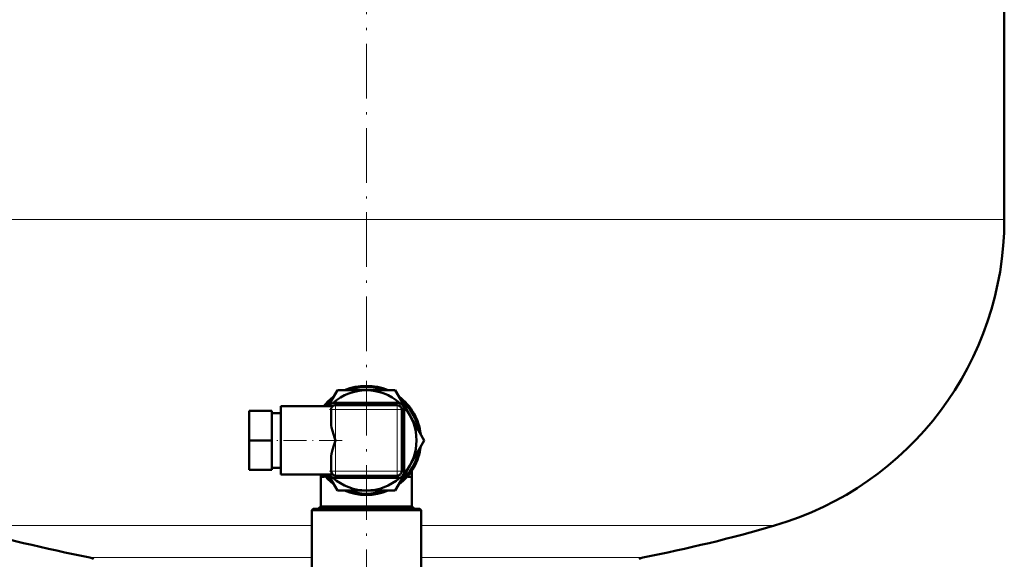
# Model space of a CAD drawing. Extents: x -1351 to 1763, y -1300 to 612.
# Tile 11 of 84: x -781 to -565, y -2 to 116. Entities that reach past the tile are written whole.
import ezdxf

# ---------------------------------------------------------------- set-up
doc = ezdxf.new("R2010")
doc.units = 0
doc.linetypes.add('DASHDOT', pattern=[18.5, 12, -3, 0.5, -3])

msp = doc.modelspace()

# ---------------------------------------------------------------- linework, layer by layer
at = {"color": 7, "linetype": 'DASHDOT', "lineweight": 18}
msp.add_line((-705.13, -86.2), (-705.13, 471.77), dxfattribs=at)
at = {"color": 7, "lineweight": 50}
for p, q in [((-565.13, 193.35), (-565.13, 72.23)), ((-713.5, 31.23), (-711.48, 34.73)), ((-711.48, 34.73), (-705.15, 34.73)), ((-705.11, 34.73), (-698.78, 34.73)), ((-698.78, 34.73), (-695.61, 29.23)), ((-723.88, 31.23), (-723.88, 16.23)), ((-723.88, 31.23), (-712.54, 31.23)), ((-712.88, 30.48), (-712.88, 27.47)), ((-698.1, 31.96), (-712.17, 31.96)), ((-698.38, 31.48), (-711.88, 31.48)), ((-697.38, 16.98), (-697.38, 30.48)), ((-696.86, 16.73), (-696.86, 30.73)), ((-730.88, 23.73), (-730.88, 30.23)), ((-725.88, 30.23), (-730.88, 30.23)), ((-725.88, 23.73), (-725.88, 30.23)), ((-725.88, 29.73), (-723.88, 29.73)), ((-695.61, 29.23), (-692.43, 23.73)), ((-730.88, 17.23), (-730.88, 23.73)), ((-725.88, 23.73), (-730.88, 23.73)), ((-725.88, 17.23), (-725.88, 23.73)), ((-692.43, 23.73), (-695.61, 18.23)), ((-712.88, 19.99), (-712.88, 16.98)), ((-725.88, 17.73), (-723.88, 17.73)), ((-695.61, 18.23), (-698.78, 12.73)), ((-725.88, 17.23), (-730.88, 17.23)), ((-723.88, 16.23), (-712.54, 16.23)), ((-715.13, 15.73), (-715.13, 16.23)), ((-715.13, 9.21), (-715.13, 15.73)), ((-715.13, 15.73), (-714.3, 15.73)), ((-714.3, 15.98), (-714.3, 15.73)), ((-711.48, 12.73), (-713.5, 16.23)), ((-712.17, 15.49), (-698.1, 15.49)), ((-711.88, 15.98), (-698.38, 15.98)), ((-709.76, 15.98), (-709.76, 15.88)), ((-709.01, 15.88), (-709.76, 15.88)), ((-709.01, 15.98), (-709.01, 15.88)), ((-709.01, 15.88), (-708.33, 15.88)), ((-708.33, 15.98), (-708.33, 15.88)), ((-708.23, 15.88), (-708.23, 15.98)), ((-708.23, 15.88), (-707.85, 15.88)), ((-707.85, 15.98), (-707.85, 15.88)), ((-707.85, 15.88), (-705.56, 15.88)), ((-705.56, 15.98), (-705.56, 15.88)), ((-704.33, 15.88), (-705.56, 15.88)), ((-705.23, 15.88), (-705.55, 15.88)), ((-704.33, 15.88), (-705.23, 15.88)), ((-704.33, 15.98), (-704.33, 15.88)), ((-703.97, 15.88), (-704.33, 15.88)), ((-704.26, 15.88), (-704.33, 15.88)), ((-703.97, 15.98), (-703.97, 15.88)), ((-703.97, 15.88), (-702.5, 15.88)), ((-703.83, 15.88), (-703.97, 15.88)), ((-703.49, 15.88), (-703.9, 15.88)), ((-702.5, 15.98), (-702.5, 15.88)), ((-702.17, 15.88), (-702.5, 15.88)), ((-702.17, 15.98), (-702.17, 15.88)), ((-702.04, 15.88), (-702.17, 15.88)), ((-702.04, 15.98), (-702.04, 15.88)), ((-701.85, 15.98), (-701.85, 15.88)), ((-701.2, 15.88), (-701.85, 15.88)), ((-701.2, 15.98), (-701.2, 15.88)), ((-700.69, 15.88), (-701.2, 15.88)), ((-700.69, 15.98), (-700.69, 15.88)), ((-700.03, 15.88), (-700.69, 15.88)), ((-700.03, 15.98), (-700.03, 15.88)), ((-695.97, 15.98), (-695.97, 15.73)), ((-695.97, 15.73), (-695.13, 15.73)), ((-695.13, 15.73), (-695.13, 17.09)), ((-695.13, 15.73), (-695.13, 9.21)), ((-705.13, 12.73), (-711.48, 12.73)), ((-698.78, 12.73), (-705.13, 12.73)), ((-716.83, 8.73), (-717.13, 8.43)), ((-705.13, 8.73), (-716.83, 8.73)), ((-715.13, 9.21), (-715.79, 8.73)), ((-715.13, 9.21), (-695.13, 9.21)), ((-693.43, 8.73), (-705.13, 8.73)), ((-694.47, 8.73), (-695.13, 9.21)), ((-693.43, 8.73), (-693.13, 8.43)), ((-705.13, 8.43), (-717.13, 8.43)), ((-717.13, -7.6), (-717.13, 8.43)), ((-693.13, 8.43), (-705.13, 8.43)), ((-693.13, -7.6), (-693.13, 8.43))]:
    msp.add_line(p, q, dxfattribs=at)
at = {"color": 7, "lineweight": 18}
for p, q in [((-845.13, 72.23), (-565.13, 72.23)), ((-712.59, 30.48), (-712.88, 30.48)), ((-711.88, 30.48), (-712.59, 30.48)), ((-711.88, 31.48), (-711.88, 31.18)), ((-711.88, 31.18), (-711.88, 30.48)), ((-711.88, 23.73), (-711.88, 30.48)), ((-711.88, 30.48), (-698.38, 30.48)), ((-698.38, 31.18), (-698.38, 31.48)), ((-698.38, 30.48), (-698.38, 31.18)), ((-697.67, 30.48), (-698.38, 30.48)), ((-698.38, 30.48), (-698.38, 16.98)), ((-697.38, 30.48), (-697.67, 30.48)), ((-711.88, 16.98), (-711.88, 23.73)), ((-712.88, 16.98), (-712.59, 16.98)), ((-712.59, 16.98), (-711.88, 16.98)), ((-711.88, 16.98), (-711.88, 16.27)), ((-698.38, 16.98), (-711.88, 16.98)), ((-711.88, 16.27), (-711.88, 15.98)), ((-698.38, 16.98), (-697.67, 16.98)), ((-698.38, 16.27), (-698.38, 16.98)), ((-698.38, 15.98), (-698.38, 16.27)), ((-697.67, 16.98), (-697.38, 16.98)), ((-794.73, 5.03), (-717.13, 5.03)), ((-693.13, 5.03), (-615.53, 5.03)), ((-717.13, -1.97), (-765.8, -1.97)), ((-644.46, -1.97), (-693.13, -1.97))]:
    msp.add_line(p, q, dxfattribs=at)
at = {"color": 7, "linetype": 'DASHDOT', "lineweight": 18, "ltscale": 0.405016}
msp.add_line((-697.03, 30.48), (-713.23, 30.48), dxfattribs=at)
at = {"color": 7, "linetype": 'DASHDOT', "lineweight": 18, "ltscale": 0.405015}
msp.add_line((-711.88, 31.83), (-711.88, 15.63), dxfattribs=at)
at = {"color": 7, "linetype": 'DASHDOT', "lineweight": 18, "ltscale": 0.405}
msp.add_line((-698.38, 15.63), (-698.38, 31.83), dxfattribs=at)
at = {"color": 7, "linetype": 'DASHDOT', "lineweight": 18, "ltscale": 0.420013}
msp.add_line((-710.48, 23.73), (-727.28, 23.73), dxfattribs=at)
at = {"color": 7, "linetype": 'DASHDOT', "lineweight": 18, "ltscale": 0.404999}
msp.add_line((-713.23, 16.98), (-697.03, 16.98), dxfattribs=at)
at = {"color": 7, "linetype": 'DASHDOT', "lineweight": 18, "ltscale": 0.003015}
for p, q in [((-707.2, 15.99), (-707.2, 15.87)), ((-705.55, 15.99), (-705.55, 15.87))]:
    msp.add_line(p, q, dxfattribs=at)
at = {"color": 7, "lineweight": 50}
for points in [[(-712.88, 27.47), (-712.85, 27.03), (-712.78, 26.59), (-712.59, 25.8)], [(-712.59, 25.8), (-712.11, 24.35), (-711.88, 23.73)], [(-712.59, 21.65), (-712.81, 20.75), (-712.87, 20.3), (-712.88, 19.99)], [(-711.88, 23.73), (-712.28, 22.61), (-712.59, 21.65)]]:
    msp.add_lwpolyline(points, dxfattribs=at)
for centre, radius, start, end in [((-635.13, 72.23), 70, 286.2602, 360), ((-705.13, 23.73), 11, 48.1493, 131.8507), ((-705.13, 23.73), 12, 66.4427, 113.5573), ((-705.13, 23.73), 11.7, 70.0796, 109.9204), ((-705.13, 23.73), 12, 126.4427, 141.3175), ((-705.13, 23.73), 11.7, 130.0796, 140.1313), ((-705.13, 23.73), 12, 6.4427, 53.5573), ((-705.13, 23.73), 11.7, 10.0796, 49.9204), ((-712.17, 30.73), 1.23, 90, 156.0521), ((-711.88, 30.48), 1, 146.25, 180), ((-711.88, 30.48), 1, 135.0003, 146.2498), ((-711.88, 30.48), 1, 90, 135), ((-698.38, 30.48), 1, 0, 90), ((-698.1, 30.73), 1.23, 360, 90), ((-705.13, 23.73), 11, 318.4356, 41.5644), ((-705.13, 23.73), 12, 306.4427, 353.5573), ((-705.13, 23.73), 11.7, 310.0796, 349.9204), ((-705.13, 23.73), 12, 218.683, 233.5573), ((-705.13, 23.73), 11.7, 219.8693, 229.9204), ((-712.17, 16.73), 1.23, 203.9575, 270), ((-711.88, 16.98), 1, 180, 270), ((-705.13, 23.73), 11, 228.1492, 311.8509), ((-698.38, 16.98), 1, 270, 315), ((-698.1, 16.73), 1.23, 270, 0), ((-698.38, 16.98), 1, 315.0003, 326.2498), ((-698.38, 16.98), 1, 326.25, 360), ((-705.13, 23.73), 12, 246.4427, 293.5573), ((-705.13, 23.73), 11.7, 250.0796, 289.9204), ((-705.13, 312.23), 320, 253.7398, 259.0714), ((-705.13, 312.23), 320, 280.9286, 286.2602), ((-766.08, -3.44), 1.5, 45, 79.0714), ((-644.18, -3.44), 1.5, 100.9286, 135)]:
    msp.add_arc(centre, radius, start, end, dxfattribs=at)

doc.saveas('drawing.dxf')
